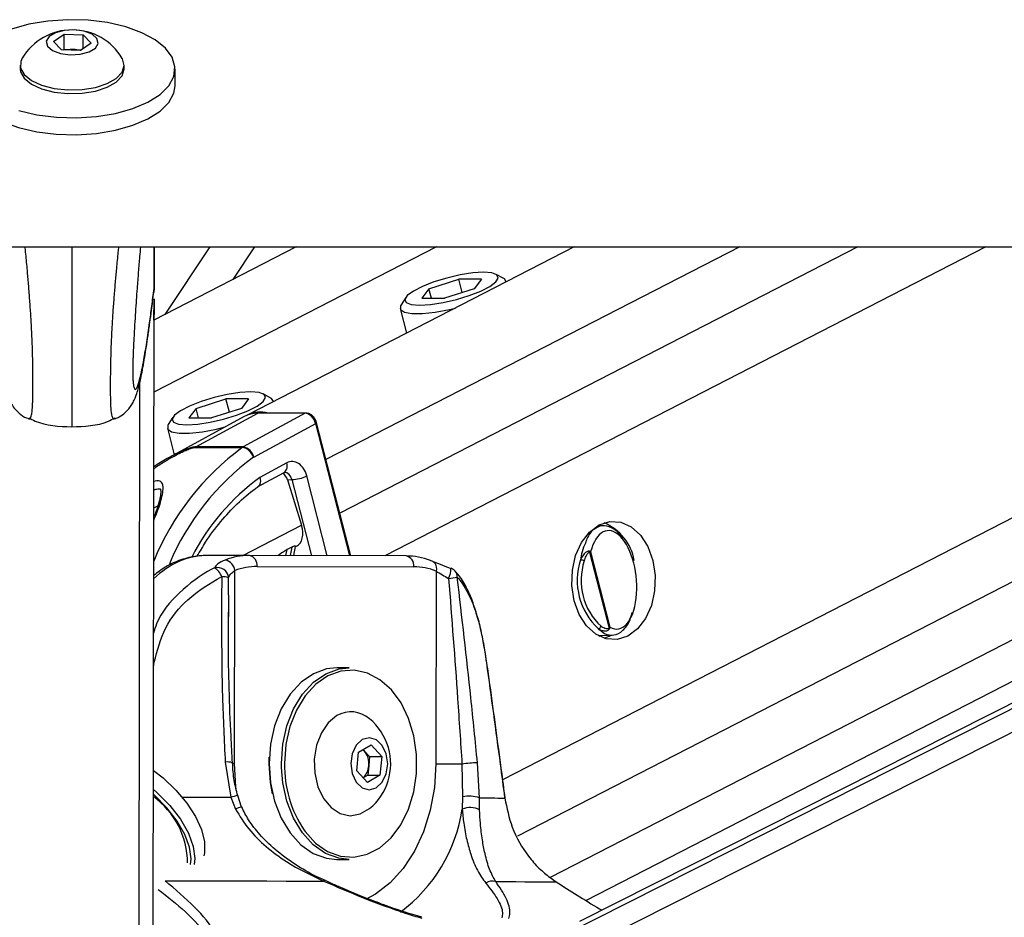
# Model space of a CAD drawing. Header units: millimetres. Extents: x 20 to 22981, y 40 to 19992.
# Tile 9 of 120: x 4041 to 4220, y 6490 to 6654. Entities that reach past the tile are written whole.
import ezdxf

# ---------------------------------------------------------------- set-up
doc = ezdxf.new("R2010")
doc.units = ezdxf.units.MM
doc.header["$LTSCALE"] = 2

msp = doc.modelspace()

# ---------------------------------------------------------------- linework, layer by layer
at = {"color": 7, "linetype": 'Continuous', "lineweight": 25}
for p, q in [((4046.73, 6650), (4048.7, 6651.36)), ((4048.69, 6648.62), (4048.7, 6651.36)), ((4048.7, 6651.36), (4052.15, 6651.22)), ((4052.15, 6651.22), (4053.63, 6649.73)), ((4052.15, 6648.7), (4052.15, 6651.22)), ((4048.21, 6648.51), (4046.73, 6650)), ((4053.63, 6649.73), (4051.66, 6648.37)), ((4051.66, 6648.37), (4048.21, 6648.51)), ((4048.51, 6648.49), (4048.69, 6648.62)), ((4048.69, 6648.62), (4050.42, 6648.55)), ((4050.42, 6648.55), (4051.84, 6648.49)), ((4040.67, 6645.71), (4040.67, 6645.05)), ((4059.67, 6645.02), (4059.67, 6645.69)), ((4068.97, 6641.93), (4068.97, 6645.01)), ((1512.02, 6612.47), (4051.92, 6612.47)), ((4051.92, 6612.47), (6591.82, 6612.47)), ((4091.09, 6612.47), (4065.11, 6599.12)), ((4065.12, 6604.55), (4065.13, 6612.47)), ((4065.12, 6604.55), (4065.13, 6612.47)), ((4065.13, 6612.47), (4065.12, 6604.55)), ((4065.12, 6606.78), (4065.13, 6612.47)), ((4065.12, 6604.88), (4065.13, 6612.47)), ((4065.12, 6606.38), (4065.13, 6612.47)), ((4075.33, 6612.47), (4067.12, 6600.15)), ((4079.55, 6606.54), (4083.51, 6612.47)), ((4141.89, 6612.47), (4082.11, 6581.74)), ((4387.09, 6612.47), (4142.88, 6489.2)), ((4144.03, 6493.07), (4376.36, 6612.47)), ((4065.12, 6604.87), (4065.12, 6606.38)), ((4115.34, 6604.83), (4120.79, 6606.57)), ((4124.94, 6606.57), (4120.79, 6606.57)), ((4121.42, 6604.13), (4120.79, 6606.57)), ((4124.94, 6606.57), (4123.64, 6604.83)), ((4129.01, 6606.7), (4127.61, 6607.47)), ((4129.49, 6606.09), (4129.47, 6606.2)), ((4065.12, 6604.87), (4065.06, 6604.24)), ((4065.12, 6604.88), (4065.12, 6604.87)), ((4115.34, 6604.83), (4114.04, 6603.1)), ((4115.79, 6603.1), (4115.34, 6604.83)), ((4123.64, 6604.83), (4118.19, 6603.1)), ((4064.95, 6480.13), (4065.12, 6602.96)), ((4065.11, 6599.12), (4065.12, 6602.96)), ((4065.12, 6602.97), (4065.12, 6600.12)), ((4111.1, 6603.23), (4110.25, 6601.88)), ((4114.04, 6603.1), (4118.19, 6603.1)), ((4110.09, 6601.22), (4111.25, 6596.72)), ((4065.12, 6600.12), (4065.11, 6600.01)), ((4065.11, 6599.12), (4065.12, 6600.12)), ((4072.81, 6582.98), (4078.26, 6584.71)), ((4082.41, 6584.71), (4078.26, 6584.71)), ((4078.89, 6582.27), (4078.26, 6584.71)), ((4082.41, 6584.71), (4081.11, 6582.98)), ((4086.48, 6584.84), (4085.08, 6585.61)), ((4072.81, 6582.98), (4071.5, 6581.24)), ((4073.25, 6581.24), (4072.81, 6582.98)), ((4081.11, 6582.98), (4075.65, 6581.24)), ((4086.96, 6584.24), (4086.93, 6584.34)), ((4068.57, 6581.37), (4067.72, 6580.02)), ((4081.6, 6581.47), (4067.99, 6574.07)), ((4071.5, 6581.24), (4075.65, 6581.24)), ((4072.74, 6575.94), (4084.07, 6582.08)), ((4092.75, 6582.08), (4081.42, 6575.94)), ((4092.75, 6582.08), (4084.07, 6582.08)), ((4092.91, 6582.12), (4084.23, 6582.12)), ((4067.56, 6579.36), (4068.81, 6574.51)), ((4083.34, 6574.07), (4094.66, 6580.2)), ((4101.06, 6556.04), (4094.82, 6580.35)), ((4072.56, 6575.83), (4081.24, 6575.83)), ((4081.42, 6575.94), (4072.74, 6575.94)), ((4089.36, 6573.01), (4084.45, 6570.35)), ((4084.05, 6568.62), (4088.9, 6571.25)), ((4089.5, 6569.93), (4090.31, 6569.96)), ((4089.5, 6569.93), (4092.08, 6561.61)), ((4147.38, 6561.54), (4146.26, 6561.56)), ((4090.32, 6557.62), (4089.45, 6557.17)), ((4090.64, 6556.07), (4090.98, 6557.74)), ((4090.97, 6557.69), (4091.12, 6557.77)), ((4082.55, 6556.09), (4074.76, 6556.09)), ((4111.18, 6556.01), (4082.55, 6556.09)), ((4144.7, 6556.73), (4148.28, 6542.79)), ((4148.44, 6542.98), (4144.9, 6556.76)), ((4083.96, 6554.09), (4112.59, 6554.01)), ((4079.84, 6518.1), (4079.89, 6553.34)), ((4116.66, 6553.24), (4116.61, 6518)), ((4078.79, 6544.94), (4078.78, 6545.71)), ((4146.26, 6541.48), (4148.82, 6541.55)), ((4146.48, 6541.36), (4146.74, 6541.5)), ((4100.77, 6535.55), (4098.51, 6535.55)), ((4101.1, 6527.55), (4101.06, 6527.55)), ((4102.51, 6520.17), (4104.78, 6521.49)), ((4104.78, 6521.49), (4106.72, 6519.37)), ((4102.18, 6516.74), (4102.51, 6520.17)), ((4103.54, 6520.43), (4103.32, 6520.64)), ((4103.34, 6520.65), (4103.54, 6520.43)), ((4103.54, 6520.43), (4104.51, 6519.37)), ((4078.13, 6518.33), (4079.15, 6511.92)), ((4086.14, 6518.09), (4086.16, 6519.22)), ((4104.51, 6519.37), (4104.35, 6517.65)), ((4104.51, 6519.37), (4106.72, 6519.37)), ((4106.72, 6519.37), (4106.39, 6515.94)), ((4121.38, 6518), (4121.49, 6511.99)), ((4124.56, 6511.8), (4124.21, 6518.21)), ((4104.12, 6514.62), (4102.18, 6516.74)), ((4104.35, 6517.65), (4104.18, 6515.94)), ((4104.18, 6515.94), (4103.36, 6515.46)), ((4106.39, 6515.94), (4104.12, 6514.62)), ((4104.18, 6515.94), (4106.39, 6515.94)), ((4079.15, 6511.92), (4080.02, 6509.73)), ((4080.36, 6512.22), (4080.36, 6512.22)), ((4081.12, 6510.13), (4080.41, 6512.24)), ((4121.49, 6511.99), (4121.44, 6509.73)), ((4124.61, 6509.61), (4124.56, 6511.8)), ((4101.06, 6508.55), (4101.1, 6508.55)), ((4098.51, 6500.55), (4100.77, 6500.55)), ((4137.47, 6497.24), (4138.59, 6496.46)), ((4114.03, 6489.98), (4112.84, 6490.35))]:
    msp.add_line(p, q, dxfattribs=at)
at = {"color": 8, "linetype": 'Continuous', "lineweight": 25}
for p, q in [((4116.76, 6612.47), (4065.09, 6585.92)), ((4065.12, 6604.55), (4065.13, 6612.47)), ((4065.12, 6604.55), (4065.13, 6612.47)), ((4065.12, 6604.55), (4065.13, 6612.47)), ((4172.13, 6612.47), (4096.54, 6573.62)), ((4193.74, 6612.47), (4099.06, 6563.81)), ((4217.12, 6612.47), (4107.29, 6556.02)), ((4318.21, 6612.47), (4128.8, 6515.13)), ((4341.04, 6612.47), (4131.52, 6504.79)), ((4361.64, 6612.47), (4137.48, 6497.27)), ((4139.02, 6481.98), (4397.52, 6612.47)), ((4139.67, 6486.62), (4388.99, 6612.47)), ((4064.91, 6446.52), (4065.12, 6602.96)), ((4065.11, 6599.12), (4065.12, 6602.96)), ((4065.12, 6600.12), (4065.12, 6602.97)), ((4065.11, 6599.71), (4065.12, 6600.12)), ((4065.11, 6599.73), (4065.11, 6599.71)), ((4065.11, 6599.12), (4065.11, 6599.71)), ((4062.33, 6441.7), (4062.52, 6587.81)), ((4100.87, 6556.04), (4094.66, 6580.2)), ((4090.31, 6569.96), (4093.88, 6556.06)), ((4096.78, 6556.05), (4093.03, 6570.64)), ((4065.07, 6564.79), (4065.81, 6565.16)), ((4081.34, 6556.09), (4092.08, 6561.61)), ((4090.32, 6557.62), (4090.01, 6556.07)), ((4089.22, 6556.07), (4089.45, 6557.17)), ((4078.78, 6545.71), (4078.75, 6552.01)), ((4065.16, 6536.59), (4065.03, 6536.61)), ((4065.03, 6535.67), (4065.16, 6536.59)), ((4088.41, 6517.37), (4088.4, 6518.09))]:
    msp.add_line(p, q, dxfattribs=at)
at = {"color": 7, "linetype": 'Continuous', "lineweight": 25, "flags": 128}
for points in [[(4040.39, 6637.38), (4043.71, 6636.61), (4047.28, 6636.17), (4050.96, 6636.06), (4054.6, 6636.3), (4058.08, 6636.88), (4061.26, 6637.77), (4064.01, 6638.94), (4066.22, 6640.34), (4067.83, 6641.93), (4068.75, 6643.63), (4068.95, 6645.39), (4068.44, 6647.13), (4067.23, 6648.79), (4065.35, 6650.31), (4062.9, 6651.63), (4059.96, 6652.69), (4056.64, 6653.46), (4053.07, 6653.9), (4049.39, 6654), (4045.74, 6653.76), (4042.26, 6653.18), (4039.08, 6652.29)], [(4049.79, 6647.6), (4051.63, 6647.7), (4053.25, 6648.13), (4054.4, 6648.82), (4054.91, 6649.67), (4054.7, 6650.55), (4053.8, 6651.33), (4052.35, 6651.88), (4050.57, 6652.12), (4048.73, 6652.03), (4047.11, 6651.6), (4045.95, 6650.91), (4045.44, 6650.06), (4045.65, 6649.18), (4046.55, 6648.4), (4048.01, 6647.85), (4049.79, 6647.6)], [(4041.03, 6646.95), (4040.78, 6646.39), (4040.74, 6645.15), (4041.41, 6643.96), (4042.72, 6642.89), (4044.59, 6642.04), (4046.87, 6641.45), (4049.39, 6641.18)], [(4049.39, 6641.18), (4051.98, 6641.24), (4054.42, 6641.64), (4056.56, 6642.34), (4058.22, 6643.28), (4059.28, 6644.41), (4059.67, 6645.63), (4059.35, 6646.85), (4059.31, 6646.93)], [(4040.67, 6645.05), (4040.74, 6644.49), (4041.41, 6643.29), (4042.72, 6642.23), (4044.59, 6641.37), (4046.87, 6640.78), (4049.39, 6640.51)], [(4049.39, 6640.51), (4051.97, 6640.58), (4054.42, 6640.97), (4056.56, 6641.67), (4058.22, 6642.61), (4059.28, 6643.74), (4059.67, 6644.96), (4059.67, 6645.02)], [(4031.9, 6639.86), (4033.11, 6638.2), (4034.98, 6636.68), (4037.44, 6635.36), (4040.38, 6634.3), (4043.7, 6633.53), (4047.27, 6633.09), (4050.95, 6632.99), (4054.6, 6633.23), (4058.08, 6633.81), (4061.25, 6634.7), (4064, 6635.87), (4066.22, 6637.27), (4067.82, 6638.85), (4068.74, 6640.56), (4068.97, 6641.93)], [(4125.34, 6607.84), (4123.35, 6607.72), (4121.05, 6607.36), (4118.62, 6606.8), (4116.26, 6606.08), (4114.16, 6605.26), (4112.5, 6604.41), (4111.4, 6603.59), (4110.96, 6602.87), (4111.21, 6602.31), (4112.13, 6601.95), (4113.64, 6601.83), (4115.63, 6601.95), (4117.93, 6602.31), (4120.36, 6602.87), (4122.72, 6603.59), (4124.82, 6604.41), (4126.48, 6605.26), (4127.58, 6606.08), (4128.02, 6606.8), (4127.77, 6607.36), (4126.86, 6607.72), (4125.34, 6607.84)], [(4129.48, 6606.09), (4129.13, 6606.62), (4129.01, 6606.7)], [(4110.25, 6601.88), (4110.17, 6601.74), (4110.16, 6601.06), (4110.87, 6600.57), (4112.23, 6600.32), (4114.16, 6600.32), (4116.5, 6600.57), (4119.09, 6601.06), (4120.2, 6601.32)], [(4082.81, 6585.98), (4080.82, 6585.86), (4078.51, 6585.5), (4076.08, 6584.94), (4073.73, 6584.22), (4071.63, 6583.4), (4069.97, 6582.55), (4068.87, 6581.73), (4068.42, 6581.01), (4068.67, 6580.45), (4069.59, 6580.09), (4071.11, 6579.97), (4073.1, 6580.09), (4075.4, 6580.45), (4077.83, 6581.01), (4080.19, 6581.73), (4082.28, 6582.55), (4083.95, 6583.4), (4085.05, 6584.22), (4085.49, 6584.94), (4085.24, 6585.5), (4084.32, 6585.86), (4082.81, 6585.98)], [(4086.95, 6584.23), (4086.6, 6584.77), (4086.48, 6584.84)], [(4084.23, 6582.12), (4084.15, 6582.11), (4084.07, 6582.08)], [(4067.72, 6580.02), (4067.64, 6579.88), (4067.63, 6579.2), (4068.33, 6578.72), (4069.7, 6578.46), (4071.63, 6578.46), (4073.97, 6578.72), (4076.55, 6579.2), (4078.13, 6579.58)], [(4151.68, 6541.37), (4149.74, 6540.76), (4147.74, 6540.89), (4145.84, 6541.74), (4144.16, 6543.25), (4142.82, 6545.33), (4141.9, 6547.84), (4141.47, 6550.59), (4141.55, 6553.4), (4142.15, 6556.09), (4143.23, 6558.47), (4144.7, 6560.37), (4146.47, 6561.67), (4148.41, 6562.28), (4150.4, 6562.16), (4152.3, 6561.31), (4153.99, 6559.79), (4155.33, 6557.71), (4156.25, 6555.21), (4156.68, 6552.46), (4156.59, 6549.64), (4155.99, 6546.95), (4154.92, 6544.58), (4153.45, 6542.67), (4151.68, 6541.37)], [(4115.62, 6555.17), (4115.89, 6555.13), (4116.13, 6555.02), (4116.34, 6554.84), (4116.51, 6554.6), (4116.63, 6554.31), (4116.69, 6553.98), (4116.71, 6553.61), (4116.66, 6553.24)], [(4119.27, 6553.71), (4119.36, 6553.77), (4119.38, 6553.77)], [(4147.38, 6540.99), (4148.29, 6541.37), (4148.6, 6541.54)], [(4125.92, 6536.48), (4125.91, 6536.46), (4125.89, 6536.42)], [(4098.51, 6535.55), (4096.66, 6535.36), (4094.23, 6534.48), (4091.98, 6532.92), (4090, 6530.76), (4088.37, 6528.08), (4087.15, 6524.98), (4086.39, 6521.61), (4086.14, 6518.09)], [(4088.4, 6518.09), (4088.66, 6521.61), (4089.41, 6524.98), (4090.63, 6528.08), (4092.26, 6530.76), (4094.25, 6532.92), (4096.5, 6534.48), (4098.92, 6535.36), (4100.77, 6535.55)], [(4092.54, 6505.91), (4092.71, 6505.68), (4094.64, 6503.56), (4096.84, 6502.03), (4099.2, 6501.16), (4101.65, 6500.97), (4104.06, 6501.49), (4106.36, 6502.69), (4108.44, 6504.51), (4110.22, 6506.89), (4111.62, 6509.73), (4112.59, 6512.9), (4113.08, 6516.29), (4113.09, 6519.75), (4112.6, 6523.14), (4111.64, 6526.32), (4110.25, 6529.17), (4108.48, 6531.56), (4106.4, 6533.39), (4104.11, 6534.6), (4101.69, 6535.13), (4099.25, 6534.96), (4096.88, 6534.1), (4094.68, 6532.58), (4092.74, 6530.47), (4091.14, 6527.85), (4089.95, 6524.83), (4089.42, 6522.7)], [(4098.55, 6526.84), (4096.96, 6525.54), (4095.69, 6523.68), (4094.81, 6521.41), (4094.41, 6518.89), (4094.5, 6516.31), (4095.07, 6513.85), (4096.1, 6511.71), (4097.49, 6510.04), (4099.16, 6508.96), (4100.96, 6508.55), (4102.78, 6508.86), (4104.47, 6509.84)], [(4103.17, 6522.45), (4102.08, 6521.42), (4101.35, 6519.88), (4101.09, 6518.07), (4101.34, 6516.25), (4102.07, 6514.7), (4103.16, 6513.67), (4104.44, 6513.3), (4105.73, 6513.66), (4106.82, 6514.68), (4107.55, 6516.22), (4107.81, 6518.04), (4107.56, 6519.86), (4106.83, 6521.4), (4105.74, 6522.44), (4104.46, 6522.8), (4103.17, 6522.45)], [(4086.14, 6518.09), (4086.38, 6514.56), (4087.13, 6511.18), (4088.34, 6508.08), (4089.97, 6505.39), (4091.94, 6503.22), (4094.19, 6501.65), (4096.61, 6500.76), (4098.51, 6500.55)], [(4086.79, 6512.52), (4086.38, 6514.64), (4086.14, 6518.09)], [(4116.61, 6518), (4117.1, 6518), (4117.66, 6518), (4118.26, 6518), (4118.89, 6518), (4119.53, 6518), (4120.17, 6518), (4120.79, 6518), (4121.38, 6518)], [(4065, 6516.82), (4066.77, 6515.45), (4069.11, 6513.24), (4071.12, 6510.86), (4072.72, 6508.41), (4073.81, 6506.01), (4074.37, 6503.77), (4074.35, 6501.79), (4074.22, 6501.23)], [(4100.77, 6500.55), (4098.88, 6500.76), (4096.45, 6501.65), (4094.21, 6503.22), (4092.23, 6505.39), (4090.6, 6508.08), (4089.39, 6511.18), (4088.65, 6514.56), (4088.41, 6517.37)], [(4065, 6513.35), (4065.65, 6512.78), (4067.99, 6510.42), (4069.94, 6507.91), (4071.4, 6505.36), (4072.29, 6502.93), (4072.56, 6500.72), (4072.44, 6499.63)], [(4071.77, 6499.62), (4071.88, 6500.64), (4071.61, 6502.77), (4070.75, 6505.12), (4069.34, 6507.58), (4067.46, 6510.01), (4065.2, 6512.29), (4065, 6512.47)], [(4124.56, 6511.8), (4125.36, 6511.8), (4126.1, 6511.79), (4126.78, 6511.79), (4127.4, 6511.79), (4127.95, 6511.78), (4128.44, 6511.78), (4128.86, 6511.78), (4129.22, 6511.77)], [(4129.24, 6511.82), (4129.24, 6511.81), (4129.22, 6511.77)], [(4067.13, 6496.65), (4070.94, 6496.65), (4074.71, 6496.64), (4078.43, 6496.63), (4082.1, 6496.63), (4085.71, 6496.62), (4089.25, 6496.61), (4092.72, 6496.6), (4096.11, 6496.6)], [(4127.55, 6496.51), (4129.47, 6496.51), (4131.24, 6496.5), (4132.86, 6496.49), (4134.32, 6496.49), (4135.63, 6496.48), (4136.78, 6496.47), (4137.77, 6496.47), (4138.59, 6496.46)]]:
    msp.add_lwpolyline(points, dxfattribs=at)
at = {"color": 8, "linetype": 'Continuous', "lineweight": 25, "flags": 128}
for points in [[(4092.91, 6582.12), (4092.84, 6582.11), (4092.75, 6582.08)], [(4094.66, 6580.2), (4094.73, 6580.24), (4094.78, 6580.28), (4094.81, 6580.32), (4094.82, 6580.35), (4094.82, 6580.35)], [(4089.42, 6522.7), (4089.22, 6521.53), (4088.96, 6518.09)], [(4079.84, 6518.1), (4079.42, 6518.1), (4079.32, 6518.1)], [(4080.14, 6513.37), (4080.09, 6513.82), (4079.84, 6518.1)], [(4116.61, 6518), (4116.36, 6513.72), (4115.6, 6509.56), (4114.38, 6505.63), (4112.71, 6502.04), (4110.65, 6498.89), (4108.25, 6496.26), (4105.58, 6494.22), (4103.91, 6493.32)], [(4070.27, 6511.94), (4070.48, 6511.94), (4072.68, 6511.94), (4074.86, 6511.93), (4077.02, 6511.93), (4079.15, 6511.92)]]:
    msp.add_lwpolyline(points, dxfattribs=at)
at = {"color": 7, "linetype": 'Continuous', "lineweight": 25}
for centre, radius, start, end in [((4050.17, 6641.51), 10.63, 30.6339, 149.2121), ((4050.16, 6642.51), 6.05, 87.5608, 99.7319), ((4050.23, 6643.01), 5.54, 75.0934, 88.0291), ((4084.01, 6577.01), 5.07, 89.2963, 118.3399), ((4084.53, 6576.86), 5.45, 74.7363, 116.4013), ((4073.63, 6574.29), 1.87, 118.5043, 124.8415), ((4082.31, 6574.29), 1.87, 118.5043, 124.8415), ((4080.85, 6573.33), 2.53, 16.158, 81.0941), ((4081.02, 6573.61), 2.36, 11.2291, 80.3685), ((4083.64, 6573.52), 0.625, 118.5043, 124.8415), ((4090, 6576.92), 6.97, 272.5001, 295.705), ((4143.83, 6553.59), 9.17, 10.1567, 67.2383), ((4082.54, 6543.73), 12.36, 89.9857, 111.0192), ((4082.19, 6554.34), 1.78, 351.8505, 78.5756), ((4110.83, 6554.27), 1.78, 351.8505, 78.5756), ((4111.12, 6543.63), 12.38, 68.6881, 89.7013), ((4144.03, 6556.78), 0.674, 355.2542, 7.5523), ((4076.7, 6551.83), 2.07, 5.1199, 104.7112), ((4074.68, 6551.24), 2.98, 19.4265, 60.0376), ((4077.72, 6553.12), 2.18, 5.7207, 79.6482), ((4083.96, 6542.76), 11.33, 89.9857, 111.0192), ((4112.53, 6542.67), 11.35, 68.6881, 89.7013), ((4118.67, 6551.9), 2, 42.6622, 69.1582), ((4154.45, 6551.52), 12, 161.7039, 227.1174), ((4142.98, 6553.71), 1.58, 61.5475, 87.1861), ((4154.55, 6551.52), 11.4, 161.7039, 227.1174), ((4077.55, 6548.87), 3.36, 69.0052, 90.9364), ((4112.42, 6605.67), 54.17, 276.9114, 278.5979), ((4146.18, 6543.37), 0.652, 279.4895, 342.0394), ((4147.88, 6542.49), 0.507, 24.0611, 37.2238), ((4101.11, 6522.43), 5.1, 48.7896, 120.1962), ((4097.73, 6518.05), 10.63, 16.2024, 50.6107), ((4100.71, 6518.1), 3.66, 352.9607, 39.4442), ((4097.73, 6518.05), 10.63, 309.3893, 16.2024), ((4124.56, 6494.81), 23.4, 90.8419, 97.7958), ((4101.06, 6517.86), 3.29, 313.7084, 356.3779), ((4056.07, 6499.76), 15.19, 0.6052, 54.0222), ((4122.72, 6506.75), 5.38, 69.9456, 103.1645), ((4122.9, 6506.44), 3.61, 61.7708, 113.9553), ((4126.94, 6494.55), 2.05, 72.8063, 125.6823)]:
    msp.add_arc(centre, radius, start, end, dxfattribs=at)
at = {"color": 8, "linetype": 'Continuous', "lineweight": 25}
for centre, radius, start, end in [((4110.47, 6536.33), 49.13, 126.499, 157.5742), ((4110.98, 6536.36), 46.76, 126.3259, 157.0417), ((4087.96, 6572.44), 1.51, 308.3089, 22.2993), ((4109.09, 6536.64), 41.75, 126.1593, 152.6691), ((4115.13, 6553.78), 4.25, 333.7468, 359.8157), ((4119, 6552.24), 1.52, 355.3405, 41.2782), ((4078.54, 6515.61), 2.76, 71.2525, 98.4697), ((4110.05, 6517.67), 21.09, 178.8707, 213.8788), ((4083.65, 6496.28), 16.28, 101.6595, 106.0364), ((4081.95, 6506.13), 4.09, 101.882, 118.1755), ((4092.9, 6514.1), 28.87, 306.6902, 351.3032), ((4096.34, 6496.36), 0.331, 74.6347, 133.164)]:
    msp.add_arc(centre, radius, start, end, dxfattribs=at)
at = {"color": 7, "linetype": 'Continuous', "lineweight": 25}
for centre, major_axis, ratio, start_param, end_param in [((4093.24, 6580.2), (-0.93, 1.77), 0.663275, 4.378937, 5.949734), ((4090.37, 6569.27), (0, 4), 0.706963, 5.061447, 6.649386), ((4088.17, 6569.25), (-0.19, 1.99), 0.721843, 4.991588, 5.794231), ((4089.28, 6561.32), (-1.86, 3.54), 0.676908, 3.136326, 4.44782), ((4148.9, 6551.65), (-0.94, 8.98), 0.482038, 2.821326, 7.199535)]:
    msp.add_ellipse(centre, major_axis=major_axis, ratio=ratio, start_param=start_param, end_param=end_param, dxfattribs=at)
at = {"color": 8, "linetype": 'Continuous', "lineweight": 25}
for centre, major_axis, ratio, start_param, end_param in [((4088.95, 6569.27), (0.07, 2), 0.713577, 5.085447, 6.318118), ((4074.66, 6532.09), (0.12, 24), 0.707102, 0.001735, 0.60953)]:
    msp.add_ellipse(centre, major_axis=major_axis, ratio=ratio, start_param=start_param, end_param=end_param, dxfattribs=at)
for points, knots in [([(4042.23, 6581.08), (4042.27, 6581.07), (4042.37, 6581.03), (4042.5, 6581.13), (4042.63, 6581.37), (4042.75, 6581.79), (4042.84, 6582.36), (4042.9, 6583.05), (4042.94, 6583.71), (4042.97, 6584.54), (4042.99, 6585.55), (4042.99, 6586.73), (4043, 6588.06), (4042.99, 6589.61), (4042.97, 6591.26), (4042.92, 6593.23), (4042.86, 6595.06), (4042.79, 6596.7), (4042.73, 6598), (4042.65, 6599.34), (4042.53, 6601.19), (4042.37, 6603.43), (4042.17, 6606.03), (4041.93, 6608.74), (4041.73, 6610.9), (4041.6, 6612.16), (4041.56, 6612.47)], [0, 0, 0, 0, 0.038222, 0.090608, 0.13556, 0.180766, 0.234822, 0.262379, 0.290157, 0.321749, 0.354003, 0.381679, 0.414294, 0.448045, 0.482645, 0.518092, 0.571369, 0.598559, 0.625857, 0.658017, 0.690279, 0.755323, 0.821685, 0.888306, 0.972634, 1, 1, 1, 1]), ([(4050.13, 6612.47), (4050.13, 6611.72), (4050.12, 6610.21), (4050.12, 6607.86), (4050.12, 6605.44), (4050.11, 6602.92), (4050.11, 6600.72), (4050.11, 6598.89), (4050.11, 6597.27), (4050.1, 6595.36), (4050.1, 6593.17), (4050.1, 6590.93), (4050.1, 6588.9), (4050.09, 6587.15), (4050.09, 6585.71), (4050.09, 6584.42), (4050.09, 6583.36), (4050.09, 6582.48), (4050.09, 6581.72), (4050.09, 6581.03), (4050.08, 6580.46), (4050.08, 6580.04), (4050.08, 6579.76), (4050.08, 6579.6), (4050.08, 6579.56), (4050.08, 6579.61), (4050.08, 6579.62)], [0, 0, 0, 0, 0.05889, 0.118111, 0.17626, 0.234597, 0.293786, 0.323592, 0.353481, 0.397233, 0.441519, 0.485607, 0.530566, 0.563216, 0.596818, 0.629468, 0.662939, 0.693093, 0.723616, 0.760747, 0.80338, 0.846353, 0.890086, 0.933985, 0.992651, 1, 1, 1, 1]), ([(4057.94, 6581.06), (4057.9, 6581.05), (4057.81, 6581.01), (4057.67, 6581.11), (4057.54, 6581.35), (4057.42, 6581.77), (4057.33, 6582.35), (4057.27, 6583.03), (4057.24, 6583.69), (4057.21, 6584.53), (4057.19, 6585.53), (4057.19, 6586.71), (4057.19, 6588.04), (4057.2, 6589.59), (4057.23, 6591.24), (4057.27, 6592.79), (4057.33, 6594.62), (4057.4, 6596.28), (4057.49, 6597.98), (4057.57, 6599.32), (4057.69, 6601.16), (4057.86, 6603.41), (4058.07, 6606.01), (4058.32, 6608.72), (4058.52, 6610.88), (4058.66, 6612.15), (4058.69, 6612.47)], [0, 0, 0, 0, 0.038333, 0.090676, 0.13559, 0.180759, 0.234921, 0.262304, 0.29006, 0.321625, 0.353853, 0.381506, 0.414093, 0.447817, 0.482388, 0.517806, 0.544353, 0.598216, 0.625492, 0.657625, 0.68986, 0.75485, 0.821157, 0.887723, 0.971982, 1, 1, 1, 1]), ([(4061.29, 6587.93), (4061.3, 6587.81), (4061.33, 6587.42), (4061.4, 6587.05), (4061.48, 6586.72), (4061.61, 6586.44), (4061.8, 6586.41), (4062.04, 6586.79), (4062.3, 6587.47), (4062.58, 6588.5), (4062.91, 6589.95), (4063.32, 6592.12), (4063.79, 6594.96), (4064.27, 6598.28), (4064.72, 6601.59), (4064.98, 6603.78), (4065.12, 6604.88)], [0, 0, 0, 0, 0.012734, 0.039737, 0.066062, 0.092556, 0.159611, 0.227425, 0.292474, 0.357748, 0.449623, 0.541785, 0.67133, 0.801333, 0.900589, 1, 1, 1, 1]), ([(4065.07, 6571.98), (4065.69, 6572.4), (4066.89, 6573.21), (4068.56, 6574.15), (4069.89, 6574.84), (4070.89, 6575.3), (4071.6, 6575.59), (4072.12, 6575.76), (4072.39, 6575.82), (4072.52, 6575.82), (4072.56, 6575.83)], [0, 0, 0, 0, 0.267676, 0.51804, 0.684842, 0.796164, 0.901196, 0.944881, 0.979722, 1, 1, 1, 1]), ([(4072.74, 6575.94), (4072.68, 6575.93), (4072.52, 6575.93), (4072.18, 6575.87), (4071.59, 6575.71), (4070.77, 6575.41), (4069.66, 6574.92), (4068.74, 6574.49), (4068.17, 6574.16), (4068.03, 6574.08)], [0, 0, 0, 0, 0.047326, 0.124965, 0.214962, 0.414449, 0.615671, 0.910094, 1, 1, 1, 1]), ([(4065.06, 6562.49), (4065.29, 6563.04), (4066.05, 6564.85), (4066.61, 6566.83), (4066.85, 6568.53), (4066.66, 6569.32), (4066.22, 6569.67), (4065.69, 6569.77), (4065.26, 6569.68), (4065.07, 6569.64)], [0, 0, 0, 0, 0.1541096, 0.5097362, 0.6904786, 0.8154286, 0.8887374, 0.9502592, 1, 1, 1, 1]), ([(4143.94, 6558.37), (4143.71, 6557.87), (4143.31, 6556.98), (4143.13, 6555.8), (4143.06, 6555.28)], [0, 0, 0, 0, 0.563434, 1, 1, 1, 1]), ([(4076.17, 6553.82), (4076.02, 6553.75), (4073.7, 6552.59), (4069.78, 6549.59), (4066.03, 6545.33), (4065.2, 6542.46), (4065.03, 6541.89)], [0, 0, 0, 0, 0.032403, 0.482523, 0.896163, 1, 1, 1, 1]), ([(4065.88, 6495.08), (4067.61, 6493.73), (4071.2, 6490.93), (4075.09, 6486.55), (4077.03, 6482.86), (4077.31, 6480.1), (4076.68, 6477.96), (4074.65, 6475.9), (4071.76, 6474.73), (4069.88, 6474.29), (4069.55, 6474.21)], [0, 0, 0, 0, 0.190889, 0.397746, 0.578098, 0.666891, 0.758419, 0.867231, 0.976248, 1, 1, 1, 1])]:
    msp.add_open_spline(points, degree=3, knots=knots, dxfattribs=at)
at = {"color": 7, "linetype": 'Continuous', "lineweight": 25}
for points, knots in [([(4062.64, 6612.47), (4062.59, 6611.89), (4062.46, 6610.41), (4062.25, 6607.9), (4062.05, 6605.25), (4061.87, 6602.79), (4061.72, 6600.58), (4061.57, 6598.24), (4061.45, 6596.06), (4061.35, 6594.06), (4061.29, 6592.61), (4061.26, 6591.44), (4061.24, 6590.7), (4061.23, 6590.06), (4061.23, 6589.58), (4061.23, 6589.12), (4061.24, 6588.7), (4061.26, 6588.26), (4061.28, 6588.05), (4061.29, 6587.93)], [0, 0, 0, 0, 0.0842565, 0.2138811, 0.3438825, 0.4317619, 0.5198955, 0.6092319, 0.6993172, 0.7577582, 0.8171671, 0.8444632, 0.872291, 0.8904358, 0.9091962, 0.9246211, 0.9474966, 0.9709339, 1, 1, 1, 1]), ([(4064.35, 6598.65), (4064.46, 6599.4), (4064.7, 6601.14), (4064.94, 6603.11), (4065.08, 6604.24)], [0, 0, 0, 0, 0.428989, 1, 1, 1, 1]), ([(4035.71, 6599.82), (4035.81, 6599.09), (4036.1, 6596.79), (4036.59, 6593.49), (4037.19, 6589.9), (4037.72, 6587.42), (4038.16, 6585.86), (4038.51, 6584.88), (4038.9, 6584.03), (4039.51, 6583.06), (4040.46, 6582.06), (4041.43, 6581.33), (4042.1, 6581.14), (4042.24, 6581.1)], [0, 0, 0, 0, 0.093372, 0.293786, 0.480966, 0.679982, 0.780333, 0.837503, 0.883801, 0.919111, 0.954307, 0.991015, 1, 1, 1, 1]), ([(4057.93, 6581.09), (4058.22, 6581.19), (4058.97, 6581.46), (4059.91, 6582.22), (4060.72, 6583.11), (4061.25, 6583.95), (4061.62, 6584.73), (4061.94, 6585.57), (4062.32, 6586.82), (4062.82, 6588.95), (4063.41, 6592.19), (4063.93, 6595.55), (4064.25, 6597.84), (4064.35, 6598.65)], [0, 0, 0, 0, 0.02086, 0.055013, 0.087865, 0.122431, 0.1628, 0.216879, 0.299257, 0.465299, 0.68197, 0.888082, 1, 1, 1, 1]), ([(4042.16, 6581.12), (4042.17, 6581.11), (4042.19, 6581.09), (4042.22, 6581.08), (4042.23, 6581.08)], [0, 0, 0, 0, 0.39695, 1, 1, 1, 1]), ([(4042.22, 6581.26), (4042.61, 6581.05), (4045, 6579.78), (4047.77, 6579.69), (4050.08, 6579.61)], [0, 0, 0, 0, 0.162063, 1, 1, 1, 1]), ([(4050.08, 6579.61), (4052.4, 6579.68), (4055.17, 6579.77), (4057.56, 6581.03), (4057.95, 6581.24)], [0, 0, 0, 0, 0.837937, 1, 1, 1, 1]), ([(4058.01, 6581.1), (4058, 6581.09), (4057.98, 6581.06), (4057.96, 6581.06), (4057.94, 6581.06)], [0, 0, 0, 0, 0.399429, 1, 1, 1, 1]), ([(4094.82, 6580.35), (4094.75, 6580.54), (4094.61, 6580.97), (4094.18, 6581.56), (4093.61, 6581.99), (4093.15, 6582.11), (4092.93, 6582.12), (4092.91, 6582.12)], [0, 0, 0, 0, 0.204209, 0.466639, 0.739469, 0.971497, 1, 1, 1, 1]), ([(4068.03, 6574.08), (4067.86, 6573.99), (4066.83, 6573.46), (4065.87, 6572.83), (4065.08, 6572.3)], [0, 0, 0, 0, 0.166714, 1, 1, 1, 1]), ([(4084.45, 6570.35), (4084.46, 6570.34), (4084.5, 6570.21), (4084.57, 6569.88), (4084.57, 6569.39), (4084.42, 6568.93), (4084.21, 6568.76), (4084.12, 6568.69)], [0, 0, 0, 0, 0.017994, 0.178031, 0.470045, 0.761743, 1, 1, 1, 1]), ([(4088.9, 6571.25), (4088.92, 6571.26), (4088.95, 6571.28), (4088.96, 6571.27), (4088.97, 6571.27)], [0, 0, 0, 0, 0.575979, 1, 1, 1, 1]), ([(4065.07, 6568.09), (4065.25, 6568.15), (4065.6, 6568.26), (4066.02, 6568.31), (4066.24, 6568.28), (4066.26, 6568.25), (4066.31, 6568.23), (4066.38, 6567.54), (4066.17, 6566.41), (4065.79, 6564.98), (4065.36, 6563.78), (4065.15, 6563.2)], [0, 0, 0, 0, 0.050984, 0.096299, 0.141589, 0.189731, 0.285989, 0.434823, 0.58538, 0.798653, 1, 1, 1, 1]), ([(4073.03, 6555.98), (4073.52, 6556.84), (4074.81, 6559.12), (4077.26, 6562.35), (4080.29, 6565.62), (4082.64, 6567.63), (4083.95, 6568.54), (4084.14, 6568.67)], [0, 0, 0, 0, 0.161217, 0.42645, 0.691779, 0.957438, 1, 1, 1, 1]), ([(4150.9, 6558.87), (4150.83, 6559.02), (4150.33, 6560), (4149.11, 6561.05), (4147.41, 6561.74), (4145.74, 6561.19), (4144.5, 6560), (4144.06, 6558.73), (4143.94, 6558.37)], [0, 0, 0, 0, 0.038107, 0.24431, 0.45807, 0.680573, 0.909394, 1, 1, 1, 1]), ([(4090.96, 6557.75), (4090.96, 6557.77), (4090.96, 6557.83), (4090.73, 6557.8), (4090.48, 6557.7), (4090.34, 6557.63), (4090.32, 6557.62)], [0, 0, 0, 0, 0.2854982, 0.624472, 0.9503968, 1, 1, 1, 1]), ([(4074.76, 6556.09), (4074.15, 6556.07), (4072.54, 6556.01), (4070, 6555.37), (4067.33, 6554.18), (4065.78, 6552.98), (4065.05, 6552.42)], [0, 0, 0, 0, 0.177135, 0.462082, 0.747632, 1, 1, 1, 1]), ([(4089.45, 6557.17), (4089.21, 6557.02), (4088.68, 6556.72), (4088.05, 6556.3), (4087.72, 6556.08)], [0, 0, 0, 0, 0.455329, 1, 1, 1, 1]), ([(4144.7, 6556.87), (4144.66, 6556.88), (4144.53, 6556.92), (4144.32, 6556.86), (4143.98, 6556.66), (4143.5, 6556.17), (4143.22, 6555.62), (4143.06, 6555.28)], [0, 0, 0, 0, 0.060695, 0.184545, 0.294065, 0.574644, 1, 1, 1, 1]), ([(4143.73, 6555.09), (4143.83, 6555.4), (4144, 6555.9), (4144.28, 6556.39), (4144.48, 6556.62), (4144.6, 6556.72), (4144.68, 6556.73), (4144.7, 6556.73)], [0, 0, 0, 0, 0.455671, 0.745011, 0.850638, 0.957061, 1, 1, 1, 1]), ([(4144.9, 6556.76), (4144.89, 6556.76), (4144.84, 6556.8), (4144.77, 6556.84), (4144.7, 6556.87)], [0, 0, 0, 0, 0.028617, 1, 1, 1, 1]), ([(4144.7, 6556.73), (4144.77, 6556.74), (4144.84, 6556.75), (4144.89, 6556.76), (4144.9, 6556.76)], [0, 0, 0, 0, 0.971367, 1, 1, 1, 1]), ([(4078.11, 6555.27), (4077.61, 6555.04), (4076.68, 6554.61), (4076.33, 6554.07), (4076.17, 6553.82)], [0, 0, 0, 0, 0.538139, 1, 1, 1, 1]), ([(4119.27, 6553.71), (4118.65, 6553.96), (4117.3, 6554.5), (4116.21, 6554.93), (4115.62, 6555.17)], [0, 0, 0, 0, 0.461861, 1, 1, 1, 1]), ([(4065.16, 6536.59), (4065.72, 6538.74), (4066.85, 6543.06), (4071.35, 6548.64), (4075.34, 6550.97), (4077.49, 6552.23)], [0, 0, 0, 0, 0.313753, 0.62866, 1, 1, 1, 1]), ([(4077.49, 6552.23), (4077.46, 6544.91), (4077.4, 6533.62), (4077.94, 6522.31), (4078.13, 6518.33)], [0, 0, 0, 0, 0.648276, 1, 1, 1, 1]), ([(4078.75, 6552.01), (4078.84, 6552.24), (4079.02, 6552.72), (4079.59, 6553.12), (4079.89, 6553.34)], [0, 0, 0, 0, 0.469413, 1, 1, 1, 1]), ([(4116.66, 6553.24), (4117.03, 6553.02), (4117.72, 6552.62), (4118.55, 6552.13), (4118.94, 6551.9)], [0, 0, 0, 0, 0.530587, 1, 1, 1, 1]), ([(4123.9, 6545.95), (4123.69, 6546.64), (4123.15, 6548.36), (4122.02, 6550.67), (4120.98, 6552.41), (4120.23, 6553.1), (4120.11, 6553.22)], [0, 0, 0, 0, 0.225467, 0.570763, 0.930986, 1, 1, 1, 1]), ([(4124.21, 6518.21), (4123.82, 6522.19), (4122.72, 6533.49), (4121.38, 6544.79), (4120.52, 6552.12)], [0, 0, 0, 0, 0.351724, 1, 1, 1, 1]), ([(4120.52, 6552.12), (4120.59, 6552.04), (4121.57, 6550.98), (4123.14, 6548.28), (4124.83, 6542.93), (4125.53, 6538.59), (4125.89, 6536.42)], [0, 0, 0, 0, 0.025047, 0.371523, 0.686338, 1, 1, 1, 1]), ([(4118.94, 6551.9), (4119.51, 6544.58), (4120.39, 6533.28), (4121.12, 6521.97), (4121.38, 6518)], [0, 0, 0, 0, 0.6482029, 1, 1, 1, 1]), ([(4079.44, 6518.22), (4079.36, 6519.83), (4078.96, 6527.21), (4078.66, 6536.38), (4078.74, 6543.92), (4078.75, 6545.71)], [0, 0, 0, 0, 0.1761863, 0.8052098, 1, 1, 1, 1]), ([(4125.9, 6536.47), (4125.8, 6537.24), (4125.53, 6539.16), (4124.96, 6542.06), (4124.41, 6544.47), (4124, 6545.67), (4123.9, 6545.95)], [0, 0, 0, 0, 0.223102, 0.550938, 0.892289, 1, 1, 1, 1]), ([(4146.28, 6542.72), (4146.67, 6542.4), (4147.61, 6541.63), (4149.2, 6541.39), (4150.82, 6542.27), (4151.99, 6543.79), (4152.36, 6545.23), (4152.48, 6545.68)], [0, 0, 0, 0, 0.163165, 0.397297, 0.64066, 0.889319, 1, 1, 1, 1]), ([(4148.28, 6542.79), (4148.26, 6542.77), (4148.21, 6542.72), (4148.01, 6542.66), (4147.56, 6542.71), (4147.12, 6542.93), (4146.83, 6543.14), (4146.8, 6543.16)], [0, 0, 0, 0, 0.045344, 0.125649, 0.375686, 0.92411, 1, 1, 1, 1]), ([(4148.44, 6542.98), (4148.43, 6542.98), (4148.4, 6542.92), (4148.34, 6542.85), (4148.28, 6542.79)], [0, 0, 0, 0, 0.028633, 1, 1, 1, 1]), ([(4148.34, 6542.69), (4148.38, 6542.79), (4148.42, 6542.88), (4148.43, 6542.98), (4148.44, 6542.98)], [0, 0, 0, 0, 0.971383, 1, 1, 1, 1]), ([(4146.28, 6542.72), (4146.33, 6542.69), (4146.59, 6542.54), (4147.01, 6542.37), (4147.49, 6542.3), (4147.82, 6542.33), (4148.07, 6542.42), (4148.24, 6542.54), (4148.31, 6542.65), (4148.34, 6542.69)], [0, 0, 0, 0, 0.070103, 0.395135, 0.587131, 0.731052, 0.841657, 0.936351, 1, 1, 1, 1]), ([(4125.89, 6536.42), (4126.07, 6535.12), (4126.98, 6528.58), (4128.09, 6520.36), (4129, 6513.45), (4129.22, 6511.77)], [0, 0, 0, 0, 0.159188, 0.795943, 1, 1, 1, 1]), ([(4129.24, 6511.82), (4128.97, 6513.87), (4127.89, 6522.09), (4126.76, 6530.31), (4125.92, 6536.48)], [0, 0, 0, 0, 0.249839, 1, 1, 1, 1]), ([(4080.41, 6512.23), (4080.17, 6513.14), (4079.65, 6515.1), (4079.53, 6517.13), (4079.47, 6518.22)], [0, 0, 0, 0, 0.458156, 1, 1, 1, 1]), ([(4129.22, 6511.77), (4129.59, 6509.97), (4130.38, 6506.08), (4132.92, 6501.78), (4135.41, 6498.91), (4136.79, 6497.79), (4137.47, 6497.24)], [0, 0, 0, 0, 0.301539, 0.649276, 0.826766, 1, 1, 1, 1]), ([(4080.02, 6509.73), (4080.77, 6508.5), (4082.32, 6505.96), (4085.59, 6502.82), (4090.11, 6499.43), (4093.81, 6497.69), (4096.11, 6496.6)], [0, 0, 0, 0, 0.202402, 0.415938, 0.635024, 1, 1, 1, 1]), ([(4096.44, 6496.72), (4095.88, 6496.96), (4094, 6497.76), (4090.84, 6499.62), (4087.35, 6502.17), (4084.51, 6504.95), (4082.44, 6507.54), (4081.53, 6509.35), (4081.14, 6510.15)], [0, 0, 0, 0, 0.090492, 0.304932, 0.530843, 0.713042, 0.87407, 1, 1, 1, 1]), ([(4121.44, 6509.73), (4121.52, 6508.87), (4121.71, 6506.85), (4122.24, 6504.08), (4123.06, 6501.16), (4124.15, 6498.42), (4125.21, 6496.96), (4125.74, 6496.22)], [0, 0, 0, 0, 0.135243, 0.316731, 0.502899, 0.748887, 1, 1, 1, 1]), ([(4127.55, 6496.51), (4127.16, 6497.22), (4126.37, 6498.65), (4125.64, 6501.27), (4125.09, 6504.11), (4124.75, 6506.79), (4124.65, 6508.78), (4124.61, 6509.61)], [0, 0, 0, 0, 0.245373, 0.495297, 0.678097, 0.864612, 1, 1, 1, 1]), ([(4070.09, 6474), (4070.45, 6474.08), (4072.43, 6474.54), (4075.49, 6475.79), (4077.71, 6477.95), (4078.52, 6480.23), (4078.41, 6483.19), (4076.62, 6487.14), (4072.73, 6491.95), (4069.01, 6495.07), (4067.13, 6496.65)], [0, 0, 0, 0, 0.024025, 0.134638, 0.244509, 0.33263, 0.423982, 0.601094, 0.798253, 1, 1, 1, 1]), ([(4096.11, 6496.6), (4098.49, 6495.57), (4103.31, 6493.5), (4109.43, 6491.23), (4113.06, 6490.12), (4114.07, 6489.81)], [0, 0, 0, 0, 0.413472, 0.836281, 1, 1, 1, 1]), ([(4105.49, 6492.88), (4104.64, 6493.21), (4102.22, 6494.13), (4099.21, 6495.42), (4097.09, 6496.37), (4096.43, 6496.67)], [0, 0, 0, 0, 0.272842, 0.772921, 1, 1, 1, 1]), ([(4125.74, 6496.22), (4126.5, 6495.27), (4128.03, 6493.35), (4128.91, 6491.23), (4128.72, 6490.18), (4128.67, 6489.9)], [0, 0, 0, 0, 0.414625, 0.838122, 1, 1, 1, 1]), ([(4129.92, 6489.77), (4130.01, 6490.08), (4130.33, 6491.15), (4129.67, 6493.41), (4128.26, 6495.47), (4127.55, 6496.51)], [0, 0, 0, 0, 0.163716, 0.575625, 1, 1, 1, 1]), ([(4138.59, 6496.46), (4141.13, 6494.85), (4143.79, 6493.16), (4146.82, 6491.34), (4146.96, 6491.26)], [0, 0, 0, 0, 0.9541, 1, 1, 1, 1]), ([(4112.84, 6490.35), (4112.23, 6490.53), (4110.31, 6491.1), (4107.83, 6491.97), (4106.03, 6492.67), (4105.49, 6492.88)], [0, 0, 0, 0, 0.2449646, 0.7749041, 1, 1, 1, 1])]:
    msp.add_open_spline(points, degree=3, knots=knots, dxfattribs=at)

doc.saveas('drawing.dxf')
